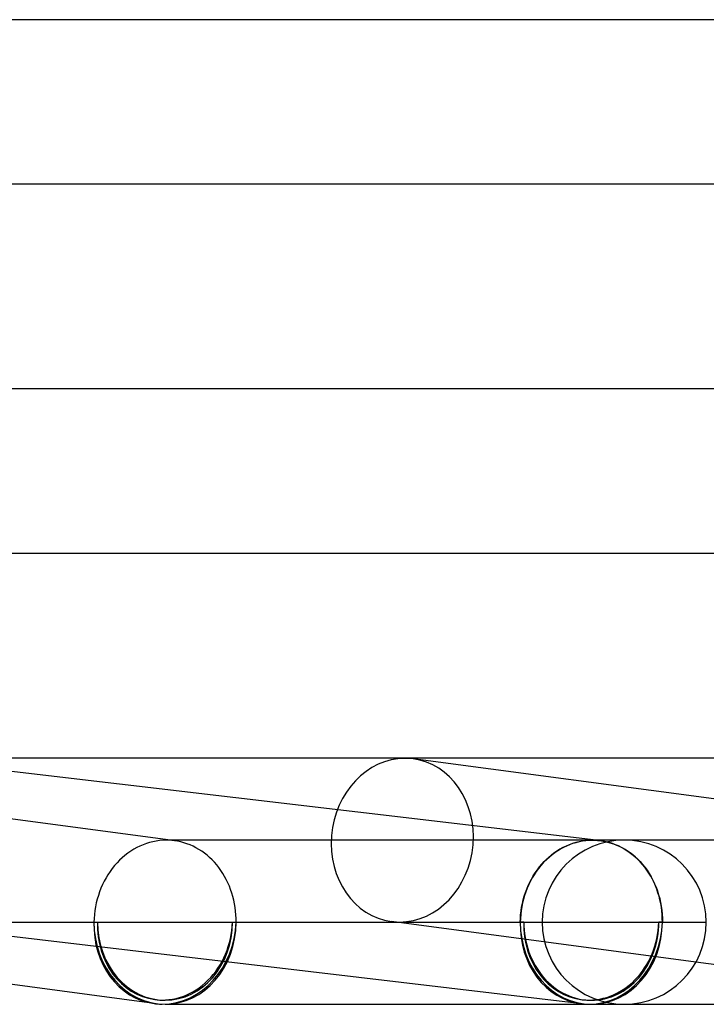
# Model space of a CAD drawing. Header units: millimetres. Extents: x -280 to 280, y -2 to 180.
# Tile 54 of 73: x 122 to 139, y -2 to 22. Entities that reach past the tile are written whole.
import ezdxf

# ---------------------------------------------------------------- set-up
doc = ezdxf.new("R2010")
doc.units = ezdxf.units.MM
doc.layers.add('HIDDEN', color=7, linetype='Continuous')
doc.layers.add('THICK', color=7, linetype='Continuous')

msp = doc.modelspace()

# ---------------------------------------------------------------- linework, layer by layer
at = {"layer": 'HIDDEN'}
for p, q in [((146.624, 1.987), (131.657, 3.982)), ((125.674, 2), (125.641, 2)), ((125.707, 1.999), (125.674, 2)), ((125.74, 1.997), (125.707, 1.999)), ((125.839, 1.987), (125.74, 2)), ((125.773, 1.994), (125.74, 1.997)), ((125.805, 1.991), (125.773, 1.994)), ((125.838, 1.987), (125.805, 1.991)), ((125.916, 1.975), (125.838, 1.987)), ((125.993, 1.958), (125.916, 1.975)), ((126.069, 1.938), (125.993, 1.958)), ((126.144, 1.913), (126.069, 1.938)), ((135.477, 1.896), (135.554, 1.924)), ((135.621, 1.944), (135.541, 1.919)), ((135.554, 1.924), (135.631, 1.947)), ((135.702, 1.964), (135.621, 1.944)), ((135.631, 1.947), (135.71, 1.966)), ((135.783, 1.98), (135.702, 1.964)), ((135.71, 1.966), (135.789, 1.981)), ((135.865, 1.991), (135.783, 1.98)), ((135.789, 1.981), (135.869, 1.991)), ((135.947, 1.998), (135.865, 1.991)), ((135.869, 1.991), (135.949, 1.998)), ((136.029, 2), (135.947, 1.998)), ((135.949, 1.998), (136.029, 2)), ((136.029, 2), (136.059, 2)), ((136.058, 2), (136.029, 2)), ((136.087, 1.999), (136.058, 2)), ((136.059, 2), (136.089, 1.999)), ((136.117, 1.997), (136.087, 1.999)), ((136.089, 1.999), (136.118, 1.997)), ((136.205, 1.99), (136.117, 2)), ((136.146, 1.995), (136.117, 1.997)), ((136.118, 1.997), (136.148, 1.995)), ((136.175, 1.993), (136.146, 1.995)), ((136.148, 1.995), (136.177, 1.993)), ((136.204, 1.99), (136.175, 1.993)), ((136.177, 1.993), (136.207, 1.989)), ((136.207, 1.989), (136.291, 1.977)), ((136.285, 1.978), (136.207, 1.989)), ((136.363, 1.962), (136.285, 1.978)), ((136.291, 1.977), (136.374, 1.96)), ((136.44, 1.943), (136.363, 1.962)), ((136.374, 1.96), (136.456, 1.938)), ((136.516, 1.919), (136.44, 1.943)), ((136.456, 1.938), (136.538, 1.912)), ((136.804, 2), (136.661, 2)), ((146.425, 2), (136.804, 2)), ((126.218, 1.885), (126.144, 1.913)), ((126.291, 1.852), (126.218, 1.885)), ((126.363, 1.816), (126.291, 1.852)), ((126.433, 1.776), (126.363, 1.816)), ((126.502, 1.732), (126.433, 1.776)), ((126.568, 1.685), (126.502, 1.732)), ((126.633, 1.634), (126.568, 1.685)), ((135.09, 1.683), (135.021, 1.629)), ((135.044, 1.65), (135.112, 1.701)), ((135.161, 1.732), (135.09, 1.683)), ((135.112, 1.701), (135.182, 1.747)), ((135.233, 1.778), (135.161, 1.732)), ((135.182, 1.747), (135.253, 1.79)), ((135.308, 1.819), (135.233, 1.778)), ((135.253, 1.79), (135.327, 1.83)), ((135.384, 1.857), (135.308, 1.819)), ((135.327, 1.83), (135.401, 1.865)), ((135.462, 1.89), (135.384, 1.857)), ((135.401, 1.865), (135.477, 1.896)), ((135.541, 1.919), (135.462, 1.89)), ((136.592, 1.891), (136.516, 1.919)), ((136.538, 1.912), (136.618, 1.881)), ((136.665, 1.859), (136.592, 1.891)), ((136.618, 1.881), (136.696, 1.845)), ((136.738, 1.823), (136.665, 1.859)), ((136.696, 1.845), (136.773, 1.805)), ((136.809, 1.784), (136.738, 1.823)), ((136.773, 1.805), (136.848, 1.761)), ((136.878, 1.74), (136.809, 1.784)), ((136.848, 1.761), (136.921, 1.712)), ((136.946, 1.693), (136.878, 1.74)), ((136.921, 1.712), (136.992, 1.66)), ((137.011, 1.642), (136.946, 1.693)), ((126.695, 1.58), (126.633, 1.634)), ((126.755, 1.522), (126.695, 1.58)), ((126.813, 1.462), (126.755, 1.522)), ((126.868, 1.398), (126.813, 1.462)), ((134.827, 1.447), (134.768, 1.38)), ((134.795, 1.415), (134.854, 1.478)), ((134.889, 1.512), (134.827, 1.447)), ((134.854, 1.478), (134.915, 1.539)), ((134.954, 1.572), (134.889, 1.512)), ((134.915, 1.539), (134.978, 1.596)), ((135.021, 1.629), (134.954, 1.572)), ((134.978, 1.596), (135.044, 1.65)), ((136.992, 1.66), (137.06, 1.603)), ((137.075, 1.589), (137.011, 1.642)), ((137.06, 1.603), (137.126, 1.543)), ((137.136, 1.531), (137.075, 1.589)), ((137.126, 1.543), (137.189, 1.478)), ((137.194, 1.471), (137.136, 1.531)), ((137.189, 1.478), (137.249, 1.411)), ((137.25, 1.407), (137.194, 1.471)), ((126.921, 1.332), (126.868, 1.398)), ((126.971, 1.262), (126.921, 1.332)), ((127.018, 1.19), (126.971, 1.262)), ((134.586, 1.131), (134.634, 1.206)), ((134.658, 1.236), (134.607, 1.16)), ((134.634, 1.206), (134.685, 1.278)), ((134.711, 1.31), (134.658, 1.236)), ((134.685, 1.278), (134.739, 1.348)), ((134.768, 1.38), (134.711, 1.31)), ((134.739, 1.348), (134.795, 1.415)), ((137.249, 1.411), (137.307, 1.34)), ((137.304, 1.34), (137.25, 1.407)), ((137.355, 1.27), (137.304, 1.34)), ((137.307, 1.34), (137.361, 1.266)), ((137.403, 1.198), (137.355, 1.27)), ((137.361, 1.266), (137.412, 1.188)), ((127.062, 1.116), (127.018, 1.19)), ((127.103, 1.039), (127.062, 1.116)), ((127.142, 0.961), (127.103, 1.039)), ((127.177, 0.88), (127.142, 0.961)), ((134.462, 0.892), (134.5, 0.974)), ((134.516, 1), (134.475, 0.917)), ((134.5, 0.974), (134.542, 1.053)), ((134.56, 1.082), (134.516, 1)), ((134.542, 1.053), (134.586, 1.131)), ((134.607, 1.16), (134.56, 1.082)), ((137.448, 1.124), (137.403, 1.198)), ((137.412, 1.188), (137.459, 1.108)), ((137.49, 1.047), (137.448, 1.124)), ((137.459, 1.108), (137.503, 1.026)), ((137.529, 0.968), (137.49, 1.047)), ((137.503, 1.026), (137.543, 0.94)), ((137.565, 0.886), (137.529, 0.968)), ((127.208, 0.797), (127.177, 0.88)), ((127.237, 0.713), (127.208, 0.797)), ((134.366, 0.636), (134.395, 0.723)), ((134.404, 0.743), (134.374, 0.654)), ((134.395, 0.723), (134.426, 0.808)), ((134.438, 0.831), (134.404, 0.743)), ((134.426, 0.808), (134.462, 0.892)), ((134.475, 0.917), (134.438, 0.831)), ((137.543, 0.94), (137.58, 0.853)), ((137.597, 0.803), (137.565, 0.886)), ((137.58, 0.853), (137.613, 0.763)), ((137.626, 0.718), (137.597, 0.803)), ((137.613, 0.763), (137.642, 0.672)), ((127.262, 0.627), (127.237, 0.713)), ((127.284, 0.54), (127.262, 0.627)), ((127.302, 0.452), (127.284, 0.54)), ((134.32, 0.458), (134.341, 0.548)), ((134.347, 0.564), (134.324, 0.472)), ((134.341, 0.548), (134.366, 0.636)), ((134.374, 0.654), (134.347, 0.564)), ((137.652, 0.632), (137.626, 0.718)), ((137.642, 0.672), (137.667, 0.579)), ((137.674, 0.544), (137.652, 0.632)), ((137.667, 0.579), (137.688, 0.485)), ((137.693, 0.455), (137.674, 0.544)), ((137.688, 0.485), (137.705, 0.389)), ((127.317, 0.363), (127.302, 0.452)), ((127.328, 0.273), (127.317, 0.363)), ((127.335, 0.182), (127.328, 0.273)), ((134.278, 0.185), (134.288, 0.277)), ((134.29, 0.285), (134.279, 0.191)), ((134.288, 0.277), (134.302, 0.368)), ((134.305, 0.379), (134.29, 0.285)), ((134.302, 0.368), (134.32, 0.458)), ((134.324, 0.472), (134.305, 0.379)), ((137.708, 0.365), (137.693, 0.455)), ((137.705, 0.389), (137.718, 0.293)), ((137.719, 0.275), (137.708, 0.365)), ((137.718, 0.293), (137.727, 0.196)), ((137.727, 0.184), (137.719, 0.275)), ((135.766, -1.986), (118.867, 0.002)), ((119.102, 0), (123.876, 0)), ((123.962, 0), (127.253, 0)), ((127.339, 0.091), (127.335, 0.182)), ((127.34, 0), (127.339, 0.091)), ((127.34, 0), (134.268, 0)), ((138.552, -0.972), (131.128, 0.018)), ((134.271, 0.095), (134.268, 0)), ((134.268, 0), (134.271, 0.093)), ((134.279, 0.191), (134.271, 0.095)), ((134.271, 0.093), (134.278, 0.185)), ((134.355, 0), (137.645, 0)), ((137.727, 0.196), (137.732, 0.098)), ((137.731, 0.092), (137.727, 0.184)), ((137.732, 0), (137.731, 0.092)), ((137.732, 0.098), (137.732, 0)), ((137.732, 0), (138.804, 0)), ((123.876, 0), (123.962, 0)), ((127.253, 0), (127.34, 0)), ((134.268, 0), (134.355, 0)), ((134.355, 0), (134.268, 0)), ((137.645, 0), (137.732, 0)), ((137.732, 0), (137.645, 0)), ((136.661, -2), (136.804, -2))]:
    msp.add_line(p, q, dxfattribs=at)
for centre, radius, start, end in [((136.804, 0), 2, 90, 180), ((136.804, 0), 2, 180, 270), ((125.608, 0), 1.9, 262.4079, 270), ((136, 0), 1.9, 263.2906, 270)]:
    msp.add_arc(centre, radius, start, end, dxfattribs=at)
for centre, major_axis, ratio, start_param, end_param in [((131.392, 2), (0.264, 1.982), 0.864107, 0.114709, 3.141644), ((131.392, 2), (0.264, 1.982), 0.864107, -3.026884, 0.000052), ((131.392, 2), (0.264, 1.982), 0.864107, 0.000052, 0.114709), ((125.608, 0), (0, -1.9), 0.866025, -1.570796, 0), ((125.608, 0), (-0.264, -1.982), 0.864107, 0.114709, 1.685505), ((125.608, 0), (0, -2), 0.866025, 0, 1.570796), ((131.392, 2), (0.264, 1.982), 0.864107, -3.141541, -3.026884), ((136, 0), (0, -2), 0.866025, 0, 1.570796), ((125.608, 0), (-0.251, -1.883), 0.864107, -1.456088, 0.000052), ((125.608, 0), (-0.251, -1.883), 0.864107, 0.000052, 1.685505), ((125.608, 0), (0, -1.9), 0.866025, 0, 1.570796), ((136, 0), (-0.234, -1.986), 0.864531, -1.469435, 0.00001), ((136, 0), (-0.234, -1.986), 0.864531, -1.469435, 0.00001), ((136, 0), (0, -2), 0.866025, -1.570796, 0), ((136, 0), (0.222, 1.887), 0.864531, 1.672157, 3.141603), ((136, 0), (0.222, 1.887), 0.864531, 1.672157, 3.141603), ((136, 0), (0, 1.9), 0.866025, 1.570796, 3.141593), ((136, 0), (0, 1.9), 0.866025, 1.570796, 3.141593), ((136, 0), (0.222, 1.887), 0.864531, -3.141582, -1.469435), ((136, 0), (0.222, 1.887), 0.864531, -3.141582, -1.469435), ((136, 0), (-0.234, -1.986), 0.864531, 0.101361, 1.672157), ((136, 0), (0, -2), 0.866025, 0, 1.570796), ((136, 0), (0, 1.9), 0.866025, 3.141593, 4.712389), ((136, 0), (0, 1.9), 0.866025, -3.141593, -1.570796), ((125.608, 0), (-0.264, -1.982), 0.864107, 0.076322, 0.114709), ((136, 0), (-0.234, -1.986), 0.864531, 0.00001, 0.101361)]:
    msp.add_ellipse(centre, major_axis=major_axis, ratio=ratio, start_param=start_param, end_param=end_param, dxfattribs=at)
at = {"layer": 'THICK'}
for p, q in [((227.994, 22), (115.439, 22)), ((116.462, 18), (227.992, 18)), ((232.494, 13), (117.74, 13)), ((118.763, 9), (232.493, 9)), ((125.74, 2), (110.872, 3.982)), ((136.117, 2), (119.335, 3.974)), ((237.999, 4), (119.718, 4)), ((125.233, 1.944), (125.153, 1.919)), ((125.313, 1.964), (125.233, 1.944)), ((125.395, 1.98), (125.313, 1.964)), ((125.477, 1.991), (125.395, 1.98)), ((125.559, 1.998), (125.477, 1.991)), ((125.641, 2), (125.559, 1.998)), ((136.804, 2), (125.641, 2)), ((124.701, 1.683), (124.632, 1.629)), ((124.772, 1.732), (124.701, 1.683)), ((124.845, 1.778), (124.772, 1.732)), ((124.919, 1.819), (124.845, 1.778)), ((124.996, 1.857), (124.919, 1.819)), ((125.074, 1.89), (124.996, 1.857)), ((125.153, 1.919), (125.074, 1.89)), ((124.438, 1.447), (124.378, 1.38)), ((124.5, 1.511), (124.438, 1.447)), ((124.565, 1.572), (124.5, 1.511)), ((124.632, 1.629), (124.565, 1.572)), ((124.268, 1.236), (124.217, 1.16)), ((124.322, 1.31), (124.268, 1.236)), ((124.378, 1.38), (124.322, 1.31)), ((124.126, 1), (124.085, 0.917)), ((124.17, 1.081), (124.126, 1)), ((124.217, 1.16), (124.17, 1.081)), ((124.013, 0.743), (123.983, 0.654)), ((124.047, 0.831), (124.013, 0.743)), ((124.085, 0.917), (124.047, 0.831)), ((123.956, 0.564), (123.933, 0.472)), ((123.983, 0.654), (123.956, 0.564)), ((123.898, 0.285), (123.887, 0.191)), ((123.914, 0.379), (123.898, 0.285)), ((123.933, 0.472), (123.914, 0.379)), ((125.343, -1.982), (110.343, 0.018)), ((123.879, 0.095), (123.876, 0)), ((123.887, 0.191), (123.879, 0.095)), ((146.128, -1.982), (138.552, -0.972)), ((125.608, -2), (136.804, -2)), ((136.804, -2), (146.392, -2))]:
    msp.add_line(p, q, dxfattribs=at)
for start, end in [(0, 90), (270, 0)]:
    msp.add_arc((136.804, 0), 2, start, end, dxfattribs=at)
for major_axis, ratio, start_param, end_param in [((0, -2), 0.866025, -1.570796, 0), ((-0.264, -1.982), 0.864107, -1.456088, 0.000052), ((-0.264, -1.982), 0.864107, 0.000052, 0.076322)]:
    msp.add_ellipse((125.608, 0), major_axis=major_axis, ratio=ratio, start_param=start_param, end_param=end_param, dxfattribs=at)

doc.saveas('drawing.dxf')
